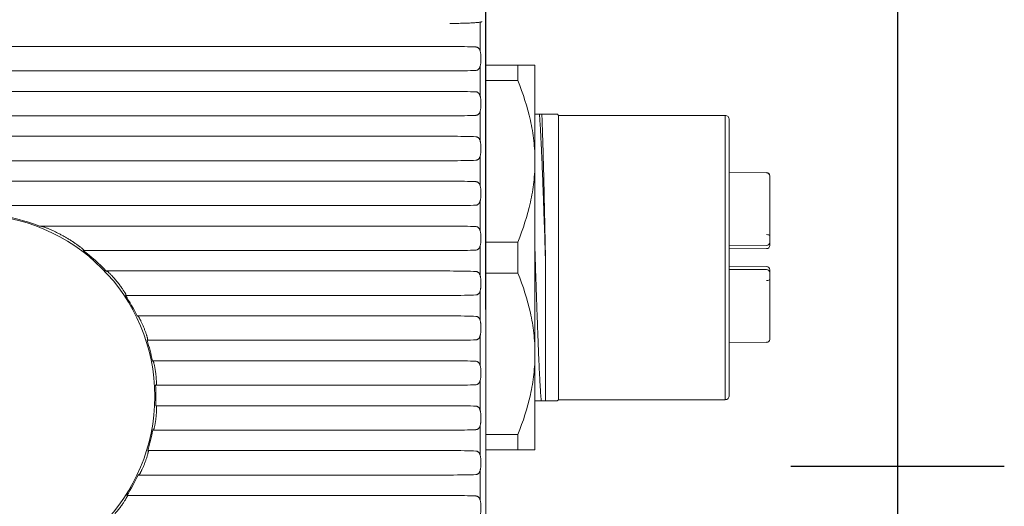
# Model space of a CAD drawing. Header units: millimetres. Extents: x 0 to 420, y 0 to 297.
# Tile 39 of 44: x 369 to 415, y 147 to 169. Entities that reach past the tile are written whole.
import ezdxf

# ---------------------------------------------------------------- set-up
doc = ezdxf.new("R2010")
doc.units = ezdxf.units.MM
doc.layers.add('1', color=7, linetype='Continuous', true_color=0xffffff)
doc.dimstyles.get("Standard").update_dxf_attribs({"dimtxt": 0.18, "dimasz": 0.18, "dimexe": 0.18, "dimexo": 0.0625, "dimgap": 0.09, "dimtad": 0, "dimtih": 1, "dimtoh": 1, "dimdec": 4, "dimzin": 0, "dimdsep": 46, "dimtxsty": 'Standard', "dimcen": 0.09, "dimclre": 7, "dimclrt": 7, "dimadec": 0, "dimazin": 0, "dimtfac": 1, "dimtdec": 4, "dimtofl": 0, "dimtmove": 0, "dimatfit": 3, "dimfxl": 1, "dimtolj": 1, "dimtzin": 0, "dimarcsym": 0})

# ---------------------------------------------------------------- blocks, each defined once
blk = doc.blocks.new('*D33')
at = {"color": 7, "lineweight": -2, "transparency": 16777216}
for p, q in [((366.725, 155.813), (366.725, 183.677)), ((390.725, 155.813), (390.725, 183.677))]:
    blk.add_line(p, q, dxfattribs=at)
at = {"color": 250, "lineweight": -2, "transparency": 16777216}
blk.add_line((370.225, 183.497), (387.225, 183.497), dxfattribs=at)
at = {"color": 250, "lineweight": 18, "transparency": 16777216}
for points in [[(370.225, 184.08), (370.225, 182.914), (366.725, 183.497)], [(387.225, 184.08), (387.225, 182.914), (390.725, 183.497)]]:
    blk.add_solid(points, dxfattribs=at)
at = {"layer": 'Defpoints', "color": 0, "lineweight": 18, "transparency": 16777216}
for p in [(390.725, 183.497), (366.725, 155.75), (390.725, 155.75)]:
    blk.add_point(p, dxfattribs=at)
at = {"color": 250, "lineweight": 18, "transparency": 16777216, "insert": (378.725, 186.247), "char_height": 3.5, "attachment_point": 5}
blk.add_mtext('\\A1;24.00', dxfattribs=at)

msp = doc.modelspace()

# ---------------------------------------------------------------- linework, layer by layer
at = {"layer": '1', "color": 18, "linetype": 'Continuous', "lineweight": 25}
for p, q in [((410, 287), (410, 10)), ((405, 148.5), (415, 148.5))]:
    msp.add_line(p, q, dxfattribs=at)
at = {"layer": '1', "color": 250, "linetype": 'Continuous', "lineweight": 18}
for p, q in [((390.725, 172.75), (390.725, 130.75)), ((389.039, 168.122), (274.41, 168.122)), ((389.039, 166.979), (274.41, 166.979)), ((392.225, 167.25), (390.725, 167.25)), ((392.225, 167.25), (392.225, 166.525)), ((393.025, 167.25), (393.025, 162.75)), ((390.725, 166.525), (392.225, 166.525)), ((389.039, 166.022), (274.41, 166.022)), ((389.039, 164.879), (274.41, 164.879)), ((393.232, 164.95), (393.025, 164.95)), ((394.125, 164.9), (394.075, 164.95)), ((401.924, 164.9), (394.125, 164.9)), ((394.125, 158.25), (394.125, 164.9)), ((402.124, 158.25), (402.124, 164.7)), ((389.039, 163.922), (274.41, 163.922)), ((389.039, 162.779), (274.41, 162.779)), ((393.025, 162.75), (393.025, 153.75)), ((389.039, 161.822), (274.41, 161.822)), ((403.873, 162.228), (402.124, 162.24)), ((404.024, 162.077), (404.024, 162.068)), ((404.024, 162.077), (404.024, 162.068)), ((404.024, 162.068), (404.024, 159.282)), ((389.039, 160.679), (274.41, 160.679)), ((389.039, 159.722), (369.823, 159.722)), ((404.024, 159.183), (404.024, 158.964)), ((392.225, 158.975), (390.725, 158.975)), ((392.225, 158.975), (392.225, 157.525)), ((403.873, 158.813), (402.124, 158.804)), ((402.124, 158.658), (403.873, 158.667)), ((403.873, 158.667), (403.873, 158.667)), ((403.873, 158.667), (403.873, 158.667)), ((404.019, 158.95), (404.014, 158.955)), ((404.024, 158.964), (404.024, 158.818)), ((389.039, 158.579), (371.874, 158.579)), ((394.125, 151.6), (394.125, 158.25)), ((402.124, 158.25), (402.124, 151.8)), ((393.525, 157.918), (393.525, 151.55)), ((403.873, 157.834), (402.124, 157.843)), ((402.124, 157.697), (403.873, 157.688)), ((403.873, 157.834), (403.873, 157.834)), ((403.873, 157.834), (403.873, 157.834)), ((404.024, 157.683), (404.024, 157.536)), ((389.039, 157.622), (372.943, 157.622)), ((390.725, 157.525), (392.225, 157.525)), ((404.024, 157.536), (404.024, 157.318)), ((404.024, 157.219), (404.024, 154.432)), ((373.875, 156.501), (373.851, 156.479)), ((389.039, 156.479), (373.851, 156.479)), ((389.039, 155.522), (374.401, 155.522)), ((374.89, 154.401), (374.863, 154.379)), ((389.039, 154.379), (374.863, 154.379)), ((402.124, 154.261), (403.873, 154.273)), ((404.024, 154.432), (404.024, 154.424)), ((393.025, 153.75), (393.025, 149.25)), ((389.039, 153.422), (375.112, 153.422)), ((389.039, 152.279), (375.261, 152.279)), ((389.039, 151.322), (375.266, 151.322)), ((393.317, 151.55), (393.525, 151.55)), ((394.072, 151.548), (394.125, 151.6)), ((394.125, 151.6), (401.924, 151.6)), ((389.039, 150.179), (375.131, 150.179)), ((392.225, 149.975), (390.725, 149.975)), ((392.225, 149.975), (392.225, 149.25)), ((389.039, 149.222), (374.895, 149.222)), ((374.922, 149.2), (374.895, 149.222)), ((390.725, 149.25), (392.225, 149.25)), ((389.039, 148.079), (374.449, 148.079)), ((389.039, 147.122), (373.916, 147.122)), ((373.941, 147.1), (373.916, 147.122))]:
    msp.add_line(p, q, dxfattribs=at)
at = {"layer": '1', "color": 250, "linetype": 'Continuous', "lineweight": 13}
for p, q in [((390.463, 167.897), (390.463, 169.26)), ((390.463, 165.797), (390.463, 167.203)), ((390.463, 163.697), (390.463, 165.103)), ((401.924, 164.9), (401.924, 158.25)), ((390.463, 161.597), (390.463, 163.003)), ((390.463, 159.497), (390.463, 160.903)), ((390.463, 157.397), (390.463, 158.804)), ((401.924, 158.25), (401.924, 151.6)), ((390.463, 155.297), (390.463, 156.703)), ((390.463, 153.197), (390.463, 154.603)), ((390.463, 151.098), (390.463, 152.503)), ((390.463, 148.997), (390.463, 150.404)), ((390.463, 146.897), (390.463, 148.304))]:
    msp.add_line(p, q, dxfattribs=at)
at = {"layer": '1', "color": 250, "linetype": 'Continuous', "lineweight": 18}
for centre, radius, start, end in [((401.924, 164.7), 0.2, 45, 90), ((401.924, 164.7), 0.2, 0, 45), ((403.872, 162.077), 0.151, 359.9997, 89.6343), ((366.725, 151.75), 8.552, 68.757, 90), ((366.725, 151.75), 8.5, 270, 90), ((403.872, 158.818), 0.151, 270.3, 0), ((366.725, 151.75), 8.552, 43.3542, 52.9828), ((403.872, 157.683), 0.151, 0, 89.7), ((366.725, 151.75), 8.552, 26.1653, 33.5669), ((366.725, 151.75), 8.552, 11.2691, 17.9005), ((403.872, 154.424), 0.151, 270.2298, 0.0003), ((366.725, 151.75), 8.552, 357.1267, 3.5443), ((401.924, 151.8), 0.2, 315, 0), ((401.924, 151.8), 0.2, 270, 315), ((366.725, 151.75), 8.552, 342.8021, 349.4132), ((366.725, 151.75), 8.552, 327.2334, 334.5788)]:
    msp.add_arc(centre, radius, start, end, dxfattribs=at)
at = {"layer": '1', "color": 250, "linetype": 'Continuous', "lineweight": 18, "extrusion": (2.17851e-06, -9.80861e-06, 1)}
msp.add_arc((403.872, 158.964, -0.001), 0.151, 270.3039, 359.9826, dxfattribs=at)
at = {"layer": '1', "color": 250, "linetype": 'Continuous', "lineweight": 18, "extrusion": (2.04204e-06, 9.8406e-06, 1)}
msp.add_arc((403.872, 157.536, 0.002), 0.151, 0.0187, 89.6967, dxfattribs=at)
at = {"layer": '1', "color": 250, "linetype": 'Continuous', "lineweight": 18}
for centre, major_axis, ratio, start_param, end_param in [((389.039, 168.069), (-1.5, 0), 0.034921, 3.769192, 4.712389), ((389.039, 167.031), (-1.5, 0), 0.034921, 1.570796, 2.513993), ((389.039, 165.969), (-1.5, 0), 0.034921, 3.769192, 4.712389), ((389.039, 164.931), (-1.5, 0), 0.034921, 1.570796, 2.513993), ((389.039, 163.869), (-1.5, 0), 0.034921, 3.769192, 4.712389), ((389.039, 162.831), (-1.5, 0), 0.034921, 1.570796, 2.513993), ((389.039, 161.769), (-1.5, 0), 0.034921, 3.769192, 4.712389), ((403.872, 162.068), (-0.151, 0), 0.965374, 3.141594, 4.707163), ((389.039, 160.731), (-1.5, 0), 0.034921, 1.570796, 2.513993), ((389.039, 159.669), (-1.5, 0), 0.034921, 3.769192, 4.712389), ((403.872, 159.282), (0.151, 0), 0.260869, 6.283169, 7.848746), ((404.024, 159.216), (0, 0.252), 0.000002, 3.141579, 4.976254), ((389.039, 158.631), (-1.5, 0), 0.034921, 1.570796, 2.513993), ((389.039, 157.569), (-1.5, 0), 0.034921, 3.769192, 4.712389), ((403.872, 157.219), (-0.151, 0), 0.260869, 1.576032, 3.141601), ((404.024, 157.284), (0, 0.252), 0.000002, 4.448524, 6.283199), ((389.039, 156.531), (-1.5, 0), 0.034921, 1.570796, 2.513993), ((389.039, 155.469), (-1.5, 0), 0.034921, 3.769192, 4.712389), ((404.024, 154.676), (0, 0.252), 0.000002, 3.139648, 4.712402), ((389.039, 154.431), (-1.5, 0), 0.034921, 1.570796, 2.513993), ((403.872, 154.432), (0.151, 0), 0.965374, 4.717615, 6.283192), ((389.039, 153.369), (-1.5, 0), 0.034921, 3.769192, 4.712389), ((389.039, 152.331), (-1.5, 0), 0.034921, 1.570796, 2.513993), ((389.039, 151.269), (-1.5, 0), 0.034921, 3.769192, 4.712389), ((389.039, 150.231), (-1.5, 0), 0.034921, 1.570796, 2.513993), ((389.039, 149.169), (-1.5, 0), 0.034921, 3.769192, 4.712389), ((389.039, 148.131), (-1.5, 0), 0.034921, 1.570796, 2.513993), ((389.039, 147.069), (-1.5, 0), 0.034921, 3.769192, 4.712389)]:
    msp.add_ellipse(centre, major_axis=major_axis, ratio=ratio, start_param=start_param, end_param=end_param, dxfattribs=at)
for points in [[(390.537, 169.283), (390.535, 169.281), (390.525, 169.275), (390.497, 169.267), (390.457, 169.259), (390.403, 169.251), (390.338, 169.244), (390.261, 169.237), (390.173, 169.23), (390.075, 169.224), (389.968, 169.219), (389.852, 169.214), (389.729, 169.21), (389.6, 169.207), (389.467, 169.204), (389.328, 169.202), (389.184, 169.201), (389.088, 169.2), (389.039, 169.2)], [(390.253, 168.1), (390.27, 168.099), (390.3, 168.095), (390.339, 168.081), (390.372, 168.06), (390.4, 168.032), (390.424, 167.998), (390.443, 167.957), (390.459, 167.912), (390.472, 167.86), (390.482, 167.805), (390.489, 167.744), (390.494, 167.682), (390.497, 167.616), (390.498, 167.55), (390.497, 167.484), (390.494, 167.419), (390.489, 167.356), (390.482, 167.296), (390.472, 167.24), (390.459, 167.189), (390.443, 167.143), (390.424, 167.103), (390.4, 167.069), (390.372, 167.041), (390.339, 167.02), (390.3, 167.006), (390.27, 167.001), (390.253, 167.001)], [(390.253, 166), (390.27, 165.999), (390.3, 165.995), (390.339, 165.981), (390.372, 165.96), (390.4, 165.932), (390.424, 165.898), (390.443, 165.857), (390.459, 165.812), (390.472, 165.76), (390.482, 165.705), (390.489, 165.644), (390.494, 165.582), (390.497, 165.516), (390.498, 165.45), (390.497, 165.384), (390.494, 165.319), (390.489, 165.256), (390.482, 165.196), (390.472, 165.14), (390.459, 165.089), (390.443, 165.043), (390.424, 165.003), (390.4, 164.969), (390.372, 164.941), (390.339, 164.92), (390.3, 164.906), (390.27, 164.901), (390.253, 164.901)], [(393.347, 164.95), (393.334, 164.95), (393.307, 164.95), (393.269, 164.95), (393.244, 164.95), (393.232, 164.95)], [(390.253, 163.9), (390.27, 163.899), (390.3, 163.895), (390.339, 163.881), (390.372, 163.86), (390.4, 163.832), (390.424, 163.798), (390.443, 163.757), (390.459, 163.712), (390.472, 163.66), (390.482, 163.605), (390.489, 163.544), (390.494, 163.482), (390.497, 163.416), (390.498, 163.35), (390.497, 163.284), (390.494, 163.219), (390.489, 163.156), (390.482, 163.096), (390.472, 163.04), (390.459, 162.989), (390.443, 162.943), (390.424, 162.903), (390.4, 162.869), (390.372, 162.841), (390.339, 162.82), (390.3, 162.806), (390.27, 162.801), (390.253, 162.801)], [(390.253, 161.8), (390.27, 161.799), (390.3, 161.795), (390.339, 161.781), (390.372, 161.76), (390.4, 161.732), (390.424, 161.698), (390.443, 161.657), (390.459, 161.612), (390.472, 161.56), (390.482, 161.505), (390.489, 161.444), (390.494, 161.382), (390.497, 161.316), (390.498, 161.25), (390.497, 161.184), (390.494, 161.119), (390.489, 161.056), (390.482, 160.996), (390.472, 160.94), (390.459, 160.889), (390.443, 160.843), (390.424, 160.803), (390.4, 160.769), (390.372, 160.741), (390.339, 160.72), (390.3, 160.706), (390.27, 160.701), (390.253, 160.701)], [(369.965, 159.7), (369.95, 159.702), (369.918, 159.707), (369.871, 159.715), (369.839, 159.719), (369.823, 159.722)], [(390.253, 159.7), (390.27, 159.699), (390.3, 159.695), (390.339, 159.681), (390.372, 159.66), (390.4, 159.632), (390.424, 159.598), (390.443, 159.557), (390.459, 159.512), (390.472, 159.46), (390.482, 159.405), (390.489, 159.344), (390.494, 159.282), (390.497, 159.216), (390.498, 159.15), (390.497, 159.084), (390.494, 159.019), (390.489, 158.956), (390.482, 158.896), (390.472, 158.84), (390.459, 158.789), (390.443, 158.743), (390.424, 158.703), (390.4, 158.669), (390.372, 158.641), (390.339, 158.62), (390.3, 158.606), (390.27, 158.601), (390.253, 158.601)], [(371.899, 158.601), (371.896, 158.598), (371.89, 158.593), (371.882, 158.586), (371.876, 158.581), (371.874, 158.579)], [(393.036, 158.25), (393.032, 158.36), (393.028, 158.47), (393.025, 158.579)], [(393.514, 158.25), (393.517, 158.14), (393.521, 158.029), (393.525, 157.918)], [(393.518, 158.25), (393.52, 158.14), (393.522, 158.029), (393.525, 157.918)], [(373.008, 157.6), (373.001, 157.602), (372.986, 157.607), (372.965, 157.614), (372.95, 157.619), (372.943, 157.622)], [(373.875, 156.501), (373.876, 156.501), (373.876, 156.505), (373.872, 156.517), (373.863, 156.536), (373.85, 156.561), (373.832, 156.593), (373.808, 156.632), (373.78, 156.678), (373.745, 156.73), (373.706, 156.789), (373.66, 156.854), (373.609, 156.924), (373.554, 156.999), (373.494, 157.076), (373.432, 157.153), (373.369, 157.229), (373.307, 157.3), (373.248, 157.366), (373.195, 157.423), (373.148, 157.472), (373.108, 157.513), (373.075, 157.544), (373.049, 157.569), (373.029, 157.586), (373.016, 157.596), (373.01, 157.599), (373.008, 157.6)], [(390.253, 157.6), (390.27, 157.599), (390.3, 157.595), (390.339, 157.581), (390.372, 157.56), (390.4, 157.532), (390.424, 157.498), (390.443, 157.457), (390.459, 157.412), (390.472, 157.36), (390.482, 157.305), (390.489, 157.244), (390.494, 157.182), (390.497, 157.116), (390.498, 157.05), (390.497, 156.984), (390.494, 156.919), (390.489, 156.856), (390.482, 156.796), (390.472, 156.74), (390.459, 156.689), (390.443, 156.643), (390.424, 156.603), (390.4, 156.569), (390.372, 156.541), (390.339, 156.52), (390.3, 156.506), (390.27, 156.501), (390.253, 156.501)], [(374.447, 155.5), (374.442, 155.502), (374.432, 155.507), (374.416, 155.514), (374.406, 155.519), (374.401, 155.522)], [(374.89, 154.401), (374.891, 154.401), (374.892, 154.406), (374.891, 154.42), (374.888, 154.441), (374.881, 154.47), (374.872, 154.506), (374.861, 154.548), (374.846, 154.596), (374.829, 154.651), (374.81, 154.71), (374.788, 154.773), (374.764, 154.84), (374.737, 154.909), (374.709, 154.979), (374.68, 155.05), (374.65, 155.119), (374.62, 155.185), (374.591, 155.247), (374.563, 155.303), (374.537, 155.354), (374.514, 155.397), (374.494, 155.433), (374.477, 155.461), (374.463, 155.482), (374.453, 155.495), (374.449, 155.499), (374.447, 155.5)], [(390.253, 155.5), (390.27, 155.499), (390.3, 155.495), (390.339, 155.481), (390.372, 155.46), (390.4, 155.432), (390.424, 155.398), (390.443, 155.357), (390.459, 155.312), (390.472, 155.26), (390.482, 155.205), (390.489, 155.144), (390.494, 155.082), (390.497, 155.016), (390.498, 154.95), (390.497, 154.884), (390.494, 154.819), (390.489, 154.756), (390.482, 154.696), (390.472, 154.64), (390.459, 154.589), (390.443, 154.543), (390.424, 154.503), (390.4, 154.469), (390.372, 154.441), (390.339, 154.42), (390.3, 154.406), (390.27, 154.401), (390.253, 154.401)], [(375.149, 153.4), (375.145, 153.402), (375.137, 153.407), (375.125, 153.414), (375.116, 153.419), (375.112, 153.422)], [(375.292, 152.301), (375.293, 152.301), (375.295, 152.306), (375.298, 152.321), (375.299, 152.343), (375.3, 152.374), (375.301, 152.411), (375.3, 152.455), (375.298, 152.505), (375.295, 152.56), (375.291, 152.619), (375.286, 152.682), (375.279, 152.747), (375.271, 152.815), (375.263, 152.882), (375.253, 152.95), (375.243, 153.016), (375.232, 153.08), (375.22, 153.14), (375.209, 153.196), (375.198, 153.246), (375.187, 153.29), (375.177, 153.328), (375.168, 153.358), (375.16, 153.38), (375.154, 153.395), (375.151, 153.399), (375.149, 153.4)], [(390.253, 153.4), (390.27, 153.399), (390.3, 153.395), (390.339, 153.381), (390.372, 153.36), (390.4, 153.332), (390.424, 153.298), (390.443, 153.257), (390.459, 153.212), (390.472, 153.16), (390.482, 153.105), (390.489, 153.044), (390.494, 152.982), (390.497, 152.916), (390.498, 152.85), (390.497, 152.784), (390.494, 152.719), (390.489, 152.656), (390.482, 152.596), (390.472, 152.54), (390.459, 152.489), (390.443, 152.443), (390.424, 152.403), (390.4, 152.369), (390.372, 152.341), (390.339, 152.32), (390.3, 152.306), (390.27, 152.301), (390.253, 152.301)], [(375.292, 152.301), (375.288, 152.298), (375.281, 152.293), (375.271, 152.286), (375.264, 152.281), (375.261, 152.279)], [(375.168, 150.201), (375.17, 150.201), (375.173, 150.206), (375.179, 150.22), (375.187, 150.243), (375.195, 150.273), (375.205, 150.31), (375.215, 150.355), (375.225, 150.405), (375.236, 150.461), (375.247, 150.521), (375.257, 150.585), (375.266, 150.651), (375.275, 150.718), (375.283, 150.786), (375.29, 150.853), (375.296, 150.918), (375.3, 150.981), (375.304, 151.041), (375.306, 151.096), (375.307, 151.146), (375.308, 151.19), (375.307, 151.227), (375.306, 151.257), (375.304, 151.28), (375.301, 151.295), (375.299, 151.299), (375.298, 151.3)], [(375.298, 151.3), (375.294, 151.302), (375.287, 151.307), (375.277, 151.314), (375.27, 151.319), (375.266, 151.322)], [(390.253, 151.3), (390.27, 151.299), (390.3, 151.295), (390.339, 151.281), (390.372, 151.26), (390.4, 151.232), (390.424, 151.198), (390.443, 151.157), (390.459, 151.112), (390.472, 151.06), (390.482, 151.005), (390.489, 150.944), (390.494, 150.882), (390.497, 150.816), (390.498, 150.75), (390.497, 150.684), (390.494, 150.619), (390.489, 150.556), (390.482, 150.496), (390.472, 150.44), (390.459, 150.389), (390.443, 150.343), (390.424, 150.303), (390.4, 150.269), (390.372, 150.241), (390.339, 150.22), (390.3, 150.206), (390.27, 150.201), (390.253, 150.201)], [(375.168, 150.201), (375.164, 150.198), (375.156, 150.193), (375.144, 150.186), (375.136, 150.181), (375.131, 150.179)], [(374.495, 148.101), (374.497, 148.101), (374.501, 148.105), (374.511, 148.119), (374.524, 148.14), (374.541, 148.168), (374.56, 148.204), (374.583, 148.248), (374.608, 148.298), (374.635, 148.355), (374.663, 148.416), (374.692, 148.482), (374.721, 148.551), (374.749, 148.621), (374.776, 148.691), (374.801, 148.76), (374.824, 148.827), (374.846, 148.89), (374.864, 148.949), (374.881, 149.004), (374.894, 149.052), (374.905, 149.095), (374.914, 149.131), (374.92, 149.16), (374.923, 149.181), (374.924, 149.195), (374.923, 149.199), (374.922, 149.2)], [(390.253, 149.2), (390.27, 149.199), (390.3, 149.195), (390.339, 149.181), (390.372, 149.16), (390.4, 149.132), (390.424, 149.098), (390.443, 149.057), (390.459, 149.012), (390.472, 148.96), (390.482, 148.905), (390.489, 148.844), (390.494, 148.782), (390.497, 148.716), (390.498, 148.65), (390.497, 148.584), (390.494, 148.519), (390.489, 148.456), (390.482, 148.396), (390.472, 148.34), (390.459, 148.289), (390.443, 148.243), (390.424, 148.203), (390.4, 148.169), (390.372, 148.141), (390.339, 148.12), (390.3, 148.106), (390.27, 148.101), (390.253, 148.101)], [(374.495, 148.101), (374.49, 148.098), (374.48, 148.093), (374.464, 148.086), (374.454, 148.081), (374.449, 148.079)], [(373.1, 146.001), (373.102, 146.001), (373.107, 146.005), (373.121, 146.015), (373.14, 146.033), (373.166, 146.057), (373.198, 146.089), (373.237, 146.13), (373.283, 146.179), (373.334, 146.236), (373.391, 146.302), (373.45, 146.373), (373.511, 146.448), (373.571, 146.525), (373.629, 146.601), (373.683, 146.675), (373.732, 146.746), (373.776, 146.81), (373.814, 146.869), (373.848, 146.922), (373.875, 146.968), (373.898, 147.007), (373.916, 147.039), (373.929, 147.065), (373.938, 147.083), (373.942, 147.096), (373.942, 147.099), (373.941, 147.1)], [(390.253, 147.1), (390.27, 147.099), (390.3, 147.095), (390.339, 147.081), (390.372, 147.06), (390.4, 147.032), (390.424, 146.998), (390.443, 146.957), (390.459, 146.912), (390.472, 146.86), (390.482, 146.805), (390.489, 146.744), (390.494, 146.682), (390.497, 146.616), (390.498, 146.55), (390.497, 146.484), (390.494, 146.419), (390.489, 146.356), (390.482, 146.296), (390.472, 146.24), (390.459, 146.189), (390.443, 146.143), (390.424, 146.103), (390.4, 146.069), (390.372, 146.041), (390.339, 146.02), (390.3, 146.006), (390.27, 146.001), (390.253, 146.001)]]:
    msp.add_open_spline(points, degree=3, dxfattribs=at)
for points, knots in [([(393.025, 167.25), (393.025, 167.25), (393.006, 167.25), (392.933, 167.25), (392.879, 167.25), (392.671, 167.25), (392.471, 167.25), (392.225, 167.25)], [0, 0, 0, 0, 0.25, 0.25, 0.5, 0.5, 1, 1, 1, 1]), ([(392.225, 166.525), (392.471, 165.914), (392.671, 165.296), (392.879, 164.353), (392.933, 164.036), (393.006, 163.398), (393.025, 163.076), (393.025, 162.75)], [0, 0, 0, 0, 0.5, 0.5, 0.75, 0.75, 1, 1, 1, 1]), ([(393.514, 158.25), (393.508, 158.43), (393.502, 158.609), (393.495, 158.833), (393.493, 158.877), (393.49, 158.967), (393.486, 159.1), (393.482, 159.233), (393.473, 159.497), (393.467, 159.671), (393.455, 160.016), (393.443, 160.359), (393.432, 160.695), (393.423, 160.944), (393.42, 161.027), (393.415, 161.15), (393.414, 161.192), (393.411, 161.273), (393.404, 161.476), (393.391, 161.831), (393.373, 162.284), (393.356, 162.714), (393.344, 162.987), (393.336, 163.153), (393.335, 163.186), (393.332, 163.251), (393.327, 163.348), (393.323, 163.442), (393.314, 163.626), (393.303, 163.861), (393.291, 164.075), (393.28, 164.279), (393.274, 164.376), (393.265, 164.514), (393.262, 164.558), (393.256, 164.644), (393.253, 164.686), (393.244, 164.807), (393.238, 164.882), (393.232, 164.95)], [0, 0, 0, 0, 0.0625, 0.0625, 0.078125, 0.078125, 0.09375, 0.125, 0.125, 0.1875, 0.1875, 0.25, 0.3125, 0.3125, 0.34375, 0.34375, 0.359375, 0.359375, 0.375, 0.4375, 0.5, 0.5625, 0.625, 0.625, 0.640625, 0.640625, 0.65625, 0.6875, 0.6875, 0.75, 0.8125, 0.8125, 0.875, 0.875, 0.90625, 0.90625, 0.9375, 0.9375, 1, 1, 1, 1]), ([(394.075, 164.95), (394.075, 164.95), (394.062, 164.95), (394.009, 164.95), (393.962, 164.95), (393.835, 164.95), (393.756, 164.95), (393.639, 164.95), (393.615, 164.95), (393.566, 164.95), (393.489, 164.95), (393.406, 164.95), (393.347, 164.95)], [0, 0, 0, 0, 0.211558, 0.211558, 0.474372, 0.474372, 0.737186, 0.737186, 0.802889, 0.802889, 0.868593, 1, 1, 1, 1]), ([(393.347, 164.95), (393.351, 164.872), (393.355, 164.789), (393.359, 164.678), (393.36, 164.656), (393.362, 164.61), (393.364, 164.541), (393.367, 164.469), (393.376, 164.224), (393.383, 164.009), (393.393, 163.661), (393.397, 163.54), (393.402, 163.352), (393.405, 163.256), (393.407, 163.158), (393.409, 163.092), (393.41, 163.059), (393.415, 162.891), (393.418, 162.754), (393.425, 162.473), (393.429, 162.33), (393.436, 162.037), (393.443, 161.738), (393.45, 161.427), (393.455, 161.189), (393.457, 161.109), (393.46, 160.947), (393.462, 160.866), (393.468, 160.621), (393.475, 160.293), (393.482, 159.96), (393.489, 159.624), (393.493, 159.455), (393.5, 159.114), (393.503, 158.943), (393.509, 158.684), (393.51, 158.597), (393.514, 158.424), (393.516, 158.337), (393.518, 158.25)], [0, 0, 0, 0, 0.0625, 0.0625, 0.078125, 0.078125, 0.09375, 0.125, 0.125, 0.25, 0.25, 0.3125, 0.3125, 0.34375, 0.359375, 0.359375, 0.375, 0.375, 0.4375, 0.4375, 0.5, 0.5, 0.5625, 0.625, 0.625, 0.65625, 0.65625, 0.6875, 0.6875, 0.75, 0.8125, 0.8125, 0.875, 0.875, 0.9375, 0.9375, 0.96875, 0.96875, 1, 1, 1, 1]), ([(393.025, 162.75), (393.025, 162.425), (393.006, 162.103), (392.933, 161.464), (392.879, 161.148), (392.671, 160.205), (392.471, 159.587), (392.225, 158.975)], [0, 0, 0, 0, 0.25, 0.25, 0.5, 0.5, 1, 1, 1, 1]), ([(371.899, 158.601), (371.9, 158.602), (371.898, 158.605), (371.892, 158.612), (371.889, 158.615), (371.882, 158.622), (371.878, 158.626), (371.864, 158.639), (371.852, 158.649), (371.832, 158.666), (371.825, 158.672), (371.811, 158.684), (371.803, 158.69), (371.779, 158.71), (371.762, 158.723), (371.735, 158.744), (371.726, 158.751), (371.707, 158.766), (371.697, 158.773), (371.648, 158.81), (371.607, 158.839), (371.543, 158.885), (371.521, 158.9), (371.477, 158.93), (371.455, 158.946), (371.387, 158.991), (371.341, 159.02), (371.249, 159.079), (371.202, 159.108), (371.131, 159.15), (371.107, 159.165), (371.059, 159.193), (371.035, 159.206), (370.964, 159.247), (370.868, 159.301), (370.772, 159.351), (370.677, 159.4), (370.629, 159.423), (370.534, 159.469), (370.486, 159.492), (370.415, 159.524), (370.391, 159.535), (370.344, 159.555), (370.321, 159.565), (370.275, 159.585), (370.252, 159.595), (370.207, 159.613), (370.185, 159.622), (370.142, 159.639), (370.121, 159.647), (370.081, 159.662), (370.062, 159.669), (370.026, 159.682), (370.01, 159.688), (369.989, 159.694), (369.983, 159.696), (369.973, 159.699), (369.968, 159.7), (369.965, 159.7)], [0, 0, 0, 0, 0.03125, 0.03125, 0.046875, 0.046875, 0.0625, 0.0625, 0.09375, 0.09375, 0.109375, 0.109375, 0.125, 0.125, 0.15625, 0.15625, 0.171875, 0.171875, 0.1875, 0.1875, 0.25, 0.25, 0.28125, 0.28125, 0.3125, 0.3125, 0.375, 0.375, 0.4375, 0.4375, 0.46875, 0.46875, 0.5, 0.5, 0.5625, 0.625, 0.625, 0.6875, 0.6875, 0.75, 0.75, 0.78125, 0.78125, 0.8125, 0.8125, 0.84375, 0.84375, 0.875, 0.875, 0.90625, 0.90625, 0.9375, 0.9375, 0.96875, 0.96875, 0.984375, 0.984375, 1, 1, 1, 1]), ([(404.021, 158.951), (404.021, 158.953), (404.021, 158.957), (404.021, 158.965), (404.021, 158.973), (404.021, 158.979), (404.021, 158.982)], [0, 0, 0, 0, 0.263934, 0.52163, 0.768212, 1, 1, 1, 1]), ([(393.036, 158.25), (393.042, 158.071), (393.053, 157.714), (393.065, 157.359), (393.076, 157.007), (393.082, 156.831), (393.089, 156.613), (393.091, 156.569), (393.094, 156.482), (393.098, 156.352), (393.103, 156.223), (393.112, 155.968), (393.118, 155.8), (393.13, 155.47), (393.135, 155.308), (393.147, 154.988), (393.153, 154.83), (393.161, 154.598), (393.166, 154.483), (393.17, 154.369), (393.173, 154.294), (393.174, 154.256), (393.182, 154.07), (393.194, 153.782), (393.205, 153.511), (393.217, 153.249), (393.223, 153.122), (393.235, 152.878), (393.24, 152.76), (393.248, 152.618), (393.249, 152.59), (393.252, 152.535), (393.253, 152.507), (393.258, 152.426), (393.261, 152.373), (393.27, 152.219), (393.275, 152.122), (393.287, 151.939), (393.299, 151.768), (393.311, 151.619), (393.317, 151.55)], [0, 0, 0, 0, 0.0625, 0.125, 0.125, 0.1875, 0.1875, 0.203125, 0.203125, 0.21875, 0.25, 0.25, 0.3125, 0.3125, 0.375, 0.375, 0.4375, 0.4375, 0.46875, 0.484375, 0.484375, 0.5, 0.5, 0.5625, 0.625, 0.625, 0.6875, 0.6875, 0.75, 0.75, 0.765625, 0.765625, 0.78125, 0.78125, 0.8125, 0.8125, 0.875, 0.875, 0.9375, 1, 1, 1, 1]), ([(392.225, 157.525), (392.471, 156.914), (392.671, 156.296), (392.879, 155.353), (392.933, 155.036), (393.006, 154.398), (393.025, 154.076), (393.025, 153.75)], [0, 0, 0, 0, 0.5, 0.5, 0.75, 0.75, 1, 1, 1, 1]), ([(393.025, 153.75), (393.025, 153.425), (393.006, 153.103), (392.933, 152.464), (392.879, 152.148), (392.671, 151.205), (392.471, 150.587), (392.225, 149.975)], [0, 0, 0, 0, 0.25, 0.25, 0.5, 0.5, 1, 1, 1, 1]), ([(393.317, 151.55), (393.263, 151.55), (393.205, 151.55), (393.105, 151.55), (393.067, 151.55), (393.026, 151.55)], [0, 0, 0, 0, 0.621897, 0.621897, 1, 1, 1, 1]), ([(393.525, 151.55), (393.695, 151.55), (393.833, 151.55), (393.975, 151.55), (394.012, 151.55), (394.049, 151.55), (394.059, 151.55), (394.068, 151.55), (394.071, 151.55), (394.074, 151.55), (394.075, 151.55), (394.075, 151.55)], [0, 0, 0, 0, 0.500567, 0.500567, 0.750851, 0.750851, 0.875993, 0.875993, 0.938564, 0.938564, 1, 1, 1, 1]), ([(392.225, 149.25), (392.471, 149.25), (392.671, 149.25), (392.879, 149.25), (392.933, 149.25), (393.006, 149.25), (393.025, 149.25), (393.025, 149.25)], [0, 0, 0, 0, 0.50032, 0.50032, 0.75048, 0.75048, 1, 1, 1, 1])]:
    msp.add_open_spline(points, degree=3, knots=knots, dxfattribs=at)

# ---------------------------------------------------------------- dimensions: what is measured, and where the dimension line sits
at = {"color": 250, "lineweight": 18}
dim = msp.add_linear_dim(base=(390.725, 183.497), p1=(366.725, 155.75), p2=(390.725, 155.75), dimstyle='Standard', override={"dimtxt": 3.5, "dimasz": 3.5, "dimgap": 1, "dimtad": 1, "dimdec": 2, "dimclrd": 250, "dimclrt": 250}, dxfattribs=at)
dim.commit()
dim.dimension.update_dxf_attribs({"geometry": '*D33', "text_midpoint": (378.725, 186.247)})

doc.saveas('drawing.dxf')
